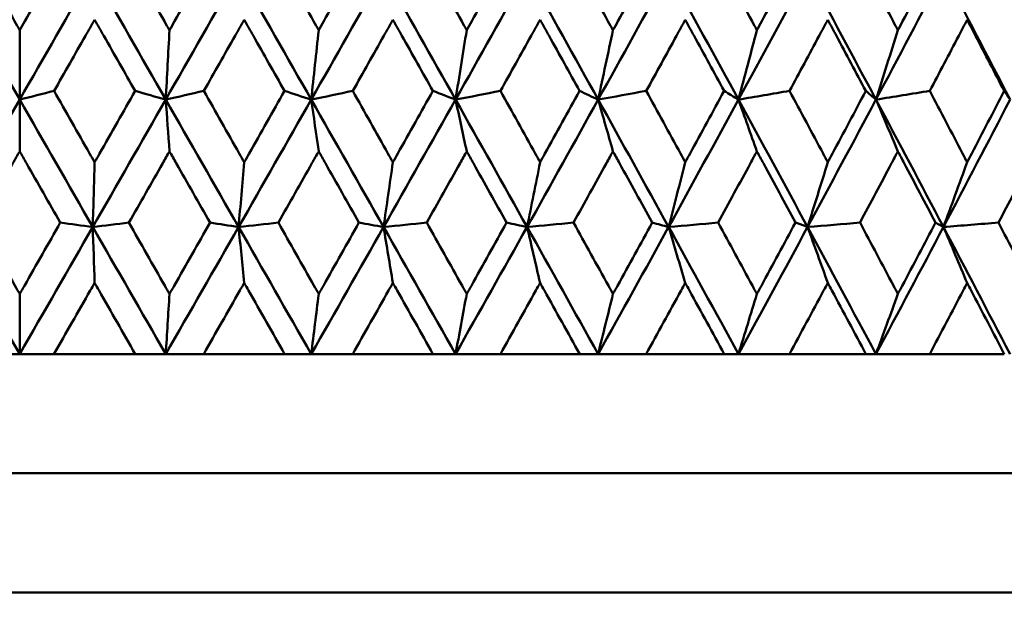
# Model space of a CAD drawing. Header units: millimetres. Extents: x 61 to 1929, y 482 to 2664.
# Tile 31 of 219: x 331 to 339, y 711 to 716. Entities that reach past the tile are written whole.
import ezdxf

# ---------------------------------------------------------------- set-up
doc = ezdxf.new("R2010")
doc.units = ezdxf.units.MM
doc.header["$LTSCALE"] = 10
doc.layers.add('Widoczne (ISO)', color=7, linetype='Continuous', lineweight=50)

msp = doc.modelspace()

# ---------------------------------------------------------------- linework, layer by layer
at = {"layer": 'Widoczne (ISO)'}
for p, q in [((330.7742, 716.0701), (330.7742, 715.4885)), ((330.7742, 715.0544), (330.7742, 715.4885)), ((337.3797, 714.4198), (337.2776, 714.4562)), ((330.7742, 713.8578), (330.7742, 713.3536)), ((330.7742, 713.3536), (330.4867, 713.3536)), ((331.0617, 713.3536), (330.7742, 713.3536)), ((331.0617, 713.3536), (331.743, 713.3536)), ((331.9986, 713.3536), (331.743, 713.3536)), ((332.3168, 713.3536), (331.9986, 713.3536)), ((332.3168, 713.3536), (332.9954, 713.3536)), ((333.2182, 713.3536), (332.9954, 713.3536)), ((333.5658, 713.3536), (333.2182, 713.3536)), ((333.5658, 713.3536), (334.2391, 713.3536)), ((334.4282, 713.3536), (334.2391, 713.3536)), ((334.8039, 713.3536), (334.4282, 713.3536)), ((334.8039, 713.3536), (335.4691, 713.3536)), ((335.6237, 713.3536), (335.4691, 713.3536)), ((336.026, 713.3536), (335.6237, 713.3536)), ((336.026, 713.3536), (336.6805, 713.3536)), ((336.8001, 713.3536), (336.6805, 713.3536)), ((337.2273, 713.3536), (336.8001, 713.3536)), ((337.2273, 713.3536), (337.8687, 713.3536)), ((337.9527, 713.3536), (337.8687, 713.3536)), ((338.4033, 713.3536), (337.9527, 713.3536)), ((338.4033, 713.3536), (339.0288, 713.3536)), ((348.7742, 712.3536), (312.7742, 712.3536)), ((349.7742, 711.3536), (311.7751, 711.3536))]:
    msp.add_line(p, q, dxfattribs=at)
msp.add_circle((330.7742, 751.3536), 50, dxfattribs=at)
for points, knots in [([(330.4355, 716.6681), (330.5341, 716.4941), (330.6326, 716.3201), (330.7455, 716.1208), (330.7599, 716.0954), (330.7742, 716.0701)], [0.01556037, 0.01556037, 0.01556037, 0.01556037, 0.07555527, 0.07555527, 0.08428623, 0.08428623, 0.08428623, 0.08428623]), ([(330.7742, 716.0701), (330.7885, 716.0954), (330.8029, 716.1207), (330.9158, 716.32), (331.0144, 716.4941), (331.1129, 716.6681)], [0.06686277, 0.06686277, 0.06686277, 0.06686277, 0.07557848, 0.07557848, 0.13558897, 0.13558897, 0.13558897, 0.13558897]), ([(331.6918, 716.6681), (331.7903, 716.4941), (331.8887, 716.3201), (332.0014, 716.1208), (332.0157, 716.0954), (332.03, 716.0701)], [0.01556037, 0.01556037, 0.01556037, 0.01556037, 0.07555527, 0.07555527, 0.08428623, 0.08428623, 0.08428623, 0.08428623]), ([(332.03, 716.0701), (332.0443, 716.0954), (332.0586, 716.1207), (332.1713, 716.32), (332.2696, 716.4941), (332.3679, 716.6681)], [0.06686277, 0.06686277, 0.06686277, 0.06686277, 0.07557848, 0.07557848, 0.13558897, 0.13558897, 0.13558897, 0.13558897]), ([(332.9445, 716.6681), (333.0425, 716.4941), (333.1404, 716.3201), (333.2524, 716.1208), (333.2667, 716.0954), (333.2809, 716.0701)], [0.01556037, 0.01556037, 0.01556037, 0.01556037, 0.07555527, 0.07555527, 0.08428623, 0.08428623, 0.08428623, 0.08428623]), ([(333.2809, 716.0701), (333.2951, 716.0954), (333.3093, 716.1207), (333.4213, 716.32), (333.519, 716.4941), (333.6165, 716.6681)], [0.06686277, 0.06686277, 0.06686277, 0.06686277, 0.07557848, 0.07557848, 0.13558897, 0.13558897, 0.13558897, 0.13558897]), ([(334.1886, 716.6681), (334.2857, 716.4941), (334.3827, 716.3201), (334.4937, 716.1208), (334.5078, 716.0954), (334.5219, 716.0701)], [0.01556037, 0.01556037, 0.01556037, 0.01556037, 0.07555527, 0.07555527, 0.08428623, 0.08428623, 0.08428623, 0.08428623]), ([(334.5219, 716.0701), (334.5359, 716.0954), (334.55, 716.1207), (334.6609, 716.32), (334.7575, 716.4941), (334.854, 716.6681)], [0.06686277, 0.06686277, 0.06686277, 0.06686277, 0.07557848, 0.07557848, 0.13558897, 0.13558897, 0.13558897, 0.13558897]), ([(335.4193, 716.6681), (335.5151, 716.4941), (335.6108, 716.3201), (335.7202, 716.1208), (335.7341, 716.0954), (335.748, 716.0701)], [0.01556037, 0.01556037, 0.01556037, 0.01556037, 0.07555527, 0.07555527, 0.08428623, 0.08428623, 0.08428623, 0.08428623]), ([(335.748, 716.0701), (335.7619, 716.0954), (335.7758, 716.1207), (335.8851, 716.32), (335.9803, 716.4941), (336.0754, 716.6681)], [0.06686277, 0.06686277, 0.06686277, 0.06686277, 0.07557848, 0.07557848, 0.13558897, 0.13558897, 0.13558897, 0.13558897]), ([(336.6316, 716.6681), (336.7258, 716.4941), (336.8198, 716.3201), (336.9273, 716.1208), (336.9409, 716.0954), (336.9546, 716.0701)], [0.01556037, 0.01556037, 0.01556037, 0.01556037, 0.07555527, 0.07555527, 0.08428623, 0.08428623, 0.08428623, 0.08428623]), ([(336.9546, 716.0701), (336.9682, 716.0954), (336.9818, 716.1207), (337.0891, 716.32), (337.1826, 716.4941), (337.2758, 716.6681)], [0.06686277, 0.06686277, 0.06686277, 0.06686277, 0.07557848, 0.07557848, 0.13558897, 0.13558897, 0.13558897, 0.13558897]), ([(337.8208, 716.6681), (337.913, 716.4941), (338.0049, 716.3201), (338.11, 716.1208), (338.1234, 716.0954), (338.1367, 716.0701)], [0.01556037, 0.01556037, 0.01556037, 0.01556037, 0.07555527, 0.07555527, 0.08428623, 0.08428623, 0.08428623, 0.08428623]), ([(338.1367, 716.0701), (338.15, 716.0954), (338.1633, 716.1207), (338.2683, 716.32), (338.3596, 716.4941), (338.4506, 716.6681)], [0.06686277, 0.06686277, 0.06686277, 0.06686277, 0.07557848, 0.07557848, 0.13558897, 0.13558897, 0.13558897, 0.13558897]), ([(338.9821, 716.6681), (339.072, 716.4941), (339.1616, 716.3201), (339.2638, 716.1208), (339.2768, 716.0954), (339.2898, 716.0701)], [0.01556037, 0.01556037, 0.01556037, 0.01556037, 0.07555527, 0.07555527, 0.08428623, 0.08428623, 0.08428623, 0.08428623]), ([(331.4024, 716.1589), (331.3768, 716.1138), (331.3512, 716.0687), (331.2379, 715.8695), (331.1503, 715.7154), (331.0626, 715.5613)], [0.04598621, 0.04598621, 0.04598621, 0.04598621, 0.06155279, 0.06155279, 0.11473062, 0.11473062, 0.11473062, 0.11473062]), ([(331.7421, 715.5613), (331.6545, 715.7154), (331.567, 715.8695), (331.4537, 716.0686), (331.4281, 716.1138), (331.4024, 716.1589)], [0.00838421, 0.00838421, 0.00838421, 0.00838421, 0.06155515, 0.06155515, 0.07712864, 0.07712864, 0.07712864, 0.07712864]), ([(332.6564, 716.1589), (332.6309, 716.1138), (332.6053, 716.0687), (332.4925, 715.8695), (332.4051, 715.7154), (332.3178, 715.5613)], [0.04598621, 0.04598621, 0.04598621, 0.04598621, 0.06155279, 0.06155279, 0.11473062, 0.11473062, 0.11473062, 0.11473062]), ([(332.9945, 715.5613), (332.9074, 715.7154), (332.8202, 715.8695), (332.7075, 716.0686), (332.6819, 716.1138), (332.6564, 716.1589)], [0.00838421, 0.00838421, 0.00838421, 0.00838421, 0.06155515, 0.06155515, 0.07712864, 0.07712864, 0.07712864, 0.07712864]), ([(333.9029, 716.1589), (333.8776, 716.1138), (333.8522, 716.0687), (333.7403, 715.8695), (333.6536, 715.7154), (333.5668, 715.5613)], [0.04598621, 0.04598621, 0.04598621, 0.04598621, 0.06155279, 0.06155279, 0.11473062, 0.11473062, 0.11473062, 0.11473062]), ([(334.2381, 715.5613), (334.1518, 715.7154), (334.0654, 715.8695), (333.9536, 716.0686), (333.9283, 716.1138), (333.9029, 716.1589)], [0.00838421, 0.00838421, 0.00838421, 0.00838421, 0.06155515, 0.06155515, 0.07712864, 0.07712864, 0.07712864, 0.07712864]), ([(335.1371, 716.1589), (335.1121, 716.1138), (335.087, 716.0687), (334.9764, 715.8695), (334.8906, 715.7154), (334.8048, 715.5613)], [0.04598621, 0.04598621, 0.04598621, 0.04598621, 0.06155279, 0.06155279, 0.11473062, 0.11473062, 0.11473062, 0.11473062]), ([(335.4681, 715.5613), (335.383, 715.7154), (335.2976, 715.8695), (335.1872, 716.0686), (335.1621, 716.1138), (335.1371, 716.1589)], [0.00838421, 0.00838421, 0.00838421, 0.00838421, 0.06155515, 0.06155515, 0.07712864, 0.07712864, 0.07712864, 0.07712864]), ([(336.354, 716.1589), (336.3294, 716.1138), (336.3048, 716.0687), (336.1959, 715.8695), (336.1114, 715.7154), (336.0269, 715.5613)], [0.04598621, 0.04598621, 0.04598621, 0.04598621, 0.06155279, 0.06155279, 0.11473062, 0.11473062, 0.11473062, 0.11473062]), ([(336.6796, 715.5613), (336.5959, 715.7154), (336.512, 715.8695), (336.4033, 716.0686), (336.3787, 716.1138), (336.354, 716.1589)], [0.00838421, 0.00838421, 0.00838421, 0.00838421, 0.06155515, 0.06155515, 0.07712864, 0.07712864, 0.07712864, 0.07712864]), ([(337.549, 716.1589), (337.5248, 716.1138), (337.5007, 716.0687), (337.394, 715.8695), (337.3112, 715.7154), (337.2282, 715.5613)], [0.04598621, 0.04598621, 0.04598621, 0.04598621, 0.06155279, 0.06155279, 0.11473062, 0.11473062, 0.11473062, 0.11473062]), ([(337.8678, 715.5613), (337.7858, 715.7154), (337.7037, 715.8695), (337.5973, 716.0686), (337.5731, 716.1138), (337.549, 716.1589)], [0.00838421, 0.00838421, 0.00838421, 0.00838421, 0.06155515, 0.06155515, 0.07712864, 0.07712864, 0.07712864, 0.07712864]), ([(338.7172, 716.1589), (338.6936, 716.1138), (338.6701, 716.0687), (338.5659, 715.8695), (338.4851, 715.7154), (338.4041, 715.5613)], [0.04598621, 0.04598621, 0.04598621, 0.04598621, 0.06155279, 0.06155279, 0.11473062, 0.11473062, 0.11473062, 0.11473062]), ([(339.028, 715.5613), (338.9481, 715.7154), (338.8681, 715.8695), (338.7643, 716.0686), (338.7407, 716.1138), (338.7172, 716.1589)], [0.00838421, 0.00838421, 0.00838421, 0.00838421, 0.06155515, 0.06155515, 0.07712864, 0.07712864, 0.07712864, 0.07712864]), ([(331.0626, 715.5613), (331.162, 715.3862), (331.2613, 715.2111), (331.3746, 715.0115), (331.3885, 714.987), (331.4024, 714.9625)], [0.01044349, 0.01044349, 0.01044349, 0.01044349, 0.07085106, 0.07085106, 0.07930241, 0.07930241, 0.07930241, 0.07930241]), ([(331.4024, 714.9625), (331.4163, 714.9869), (331.4302, 715.0114), (331.5435, 715.211), (331.6428, 715.3862), (331.7421, 715.5613)], [0.06241522, 0.06241522, 0.06241522, 0.06241522, 0.0708546, 0.0708546, 0.13127416, 0.13127416, 0.13127416, 0.13127416]), ([(332.3178, 715.5613), (332.4168, 715.3862), (332.5158, 715.2111), (332.6287, 715.0115), (332.6425, 714.987), (332.6564, 714.9625)], [0.01044349, 0.01044349, 0.01044349, 0.01044349, 0.07085106, 0.07085106, 0.07930241, 0.07930241, 0.07930241, 0.07930241]), ([(332.6564, 714.9625), (332.6702, 714.9869), (332.6841, 715.0114), (332.7969, 715.211), (332.8957, 715.3862), (332.9945, 715.5613)], [0.06241522, 0.06241522, 0.06241522, 0.06241522, 0.0708546, 0.0708546, 0.13127416, 0.13127416, 0.13127416, 0.13127416]), ([(333.5668, 715.5613), (333.6651, 715.3862), (333.7635, 715.2111), (333.8754, 715.0115), (333.8892, 714.987), (333.9029, 714.9625)], [0.01044349, 0.01044349, 0.01044349, 0.01044349, 0.07085106, 0.07085106, 0.07930241, 0.07930241, 0.07930241, 0.07930241]), ([(333.9029, 714.9625), (333.9166, 714.9869), (333.9304, 715.0114), (334.0423, 715.211), (334.1403, 715.3862), (334.2381, 715.5613)], [0.06241522, 0.06241522, 0.06241522, 0.06241522, 0.0708546, 0.0708546, 0.13127416, 0.13127416, 0.13127416, 0.13127416]), ([(334.8048, 715.5613), (334.9021, 715.3862), (334.9993, 715.2111), (335.1099, 715.0115), (335.1235, 714.987), (335.1371, 714.9625)], [0.01044349, 0.01044349, 0.01044349, 0.01044349, 0.07085106, 0.07085106, 0.07930241, 0.07930241, 0.07930241, 0.07930241]), ([(335.1371, 714.9625), (335.1507, 714.9869), (335.1642, 715.0114), (335.2748, 715.211), (335.3716, 715.3862), (335.4681, 715.5613)], [0.06241522, 0.06241522, 0.06241522, 0.06241522, 0.0708546, 0.0708546, 0.13127416, 0.13127416, 0.13127416, 0.13127416]), ([(336.0269, 715.5613), (336.1227, 715.3862), (336.2184, 715.2111), (336.3273, 715.0115), (336.3407, 714.987), (336.354, 714.9625)], [0.01044349, 0.01044349, 0.01044349, 0.01044349, 0.07085106, 0.07085106, 0.07930241, 0.07930241, 0.07930241, 0.07930241]), ([(336.354, 714.9625), (336.3674, 714.9869), (336.3807, 715.0114), (336.4895, 715.211), (336.5847, 715.3862), (336.6796, 715.5613)], [0.06241522, 0.06241522, 0.06241522, 0.06241522, 0.0708546, 0.0708546, 0.13127416, 0.13127416, 0.13127416, 0.13127416]), ([(337.2282, 715.5613), (337.3223, 715.3862), (337.4161, 715.2111), (337.5228, 715.0115), (337.5359, 714.987), (337.549, 714.9625)], [0.01044349, 0.01044349, 0.01044349, 0.01044349, 0.07085106, 0.07085106, 0.07930241, 0.07930241, 0.07930241, 0.07930241]), ([(337.549, 714.9625), (337.5621, 714.9869), (337.5751, 715.0114), (337.6817, 715.211), (337.7749, 715.3862), (337.8678, 715.5613)], [0.06241522, 0.06241522, 0.06241522, 0.06241522, 0.0708546, 0.0708546, 0.13127416, 0.13127416, 0.13127416, 0.13127416]), ([(338.4041, 715.5613), (338.4959, 715.3862), (338.5875, 715.2111), (338.6916, 715.0115), (338.7044, 714.987), (338.7172, 714.9625)], [0.01044349, 0.01044349, 0.01044349, 0.01044349, 0.07085106, 0.07085106, 0.07930241, 0.07930241, 0.07930241, 0.07930241]), ([(338.7172, 714.9625), (338.7299, 714.9869), (338.7427, 715.0114), (338.8466, 715.211), (338.9374, 715.3862), (339.028, 715.5613)], [0.06241522, 0.06241522, 0.06241522, 0.06241522, 0.0708546, 0.0708546, 0.13127416, 0.13127416, 0.13127416, 0.13127416]), ([(330.7742, 715.0544), (330.7552, 715.021), (330.7362, 714.9875), (330.6227, 714.7881), (330.5282, 714.6221), (330.4337, 714.4562)], [0.04993807, 0.04993807, 0.04993807, 0.04993807, 0.0614821, 0.0614821, 0.11877783, 0.11877783, 0.11877783, 0.11877783]), ([(331.1148, 714.4562), (331.0203, 714.6221), (330.9258, 714.7881), (330.8123, 714.9875), (330.7933, 715.021), (330.7742, 715.0544)], [0.00418374, 0.00418374, 0.00418374, 0.00418374, 0.06147247, 0.06147247, 0.07302352, 0.07302352, 0.07302352, 0.07302352]), ([(332.03, 715.0544), (332.011, 715.021), (331.992, 714.9875), (331.8787, 714.7881), (331.7844, 714.6221), (331.69, 714.4562)], [0.04993807, 0.04993807, 0.04993807, 0.04993807, 0.0614821, 0.0614821, 0.11877783, 0.11877783, 0.11877783, 0.11877783]), ([(332.3698, 714.4562), (332.2756, 714.6221), (332.1813, 714.7881), (332.0681, 714.9875), (332.049, 715.021), (332.03, 715.0544)], [0.00418374, 0.00418374, 0.00418374, 0.00418374, 0.06147247, 0.06147247, 0.07302352, 0.07302352, 0.07302352, 0.07302352]), ([(333.2809, 715.0544), (333.262, 715.021), (333.2431, 714.9875), (333.1305, 714.7881), (333.0366, 714.6221), (332.9426, 714.4562)], [0.04993807, 0.04993807, 0.04993807, 0.04993807, 0.0614821, 0.0614821, 0.11877783, 0.11877783, 0.11877783, 0.11877783]), ([(333.6184, 714.4562), (333.5249, 714.6221), (333.4313, 714.7881), (333.3187, 714.9875), (333.2998, 715.021), (333.2809, 715.0544)], [0.00418374, 0.00418374, 0.00418374, 0.00418374, 0.06147247, 0.06147247, 0.07302352, 0.07302352, 0.07302352, 0.07302352]), ([(334.5219, 715.0544), (334.5032, 715.021), (334.4845, 714.9875), (334.3729, 714.7881), (334.2799, 714.6221), (334.1868, 714.4562)], [0.04993807, 0.04993807, 0.04993807, 0.04993807, 0.0614821, 0.0614821, 0.11877783, 0.11877783, 0.11877783, 0.11877783]), ([(334.8559, 714.4562), (334.7633, 714.6221), (334.6707, 714.7881), (334.5593, 714.9875), (334.5406, 715.021), (334.5219, 715.0544)], [0.00418374, 0.00418374, 0.00418374, 0.00418374, 0.06147247, 0.06147247, 0.07302352, 0.07302352, 0.07302352, 0.07302352]), ([(335.748, 715.0544), (335.7296, 715.021), (335.7111, 714.9875), (335.6011, 714.7881), (335.5094, 714.6221), (335.4174, 714.4562)], [0.04993807, 0.04993807, 0.04993807, 0.04993807, 0.0614821, 0.0614821, 0.11877783, 0.11877783, 0.11877783, 0.11877783]), ([(336.0772, 714.4562), (335.9861, 714.6221), (335.8948, 714.7881), (335.7849, 714.9875), (335.7665, 715.021), (335.748, 715.0544)], [0.00418374, 0.00418374, 0.00418374, 0.00418374, 0.06147247, 0.06147247, 0.07302352, 0.07302352, 0.07302352, 0.07302352]), ([(336.9546, 715.0544), (336.9365, 715.021), (336.9184, 714.9875), (336.8103, 714.7881), (336.7201, 714.6221), (336.6298, 714.4562)], [0.04993807, 0.04993807, 0.04993807, 0.04993807, 0.0614821, 0.0614821, 0.11877783, 0.11877783, 0.11877783, 0.11877783]), ([(337.2776, 714.4562), (337.1882, 714.6221), (337.0986, 714.7881), (336.9908, 714.9875), (336.9727, 715.021), (336.9546, 715.0544)], [0.00418374, 0.00418374, 0.00418374, 0.00418374, 0.06147247, 0.06147247, 0.07302352, 0.07302352, 0.07302352, 0.07302352]), ([(338.1367, 715.0544), (338.119, 715.021), (338.1013, 714.9875), (337.9957, 714.7881), (337.9075, 714.6221), (337.819, 714.4562)], [0.04993807, 0.04993807, 0.04993807, 0.04993807, 0.0614821, 0.0614821, 0.11877783, 0.11877783, 0.11877783, 0.11877783]), ([(338.4523, 714.4562), (338.365, 714.6221), (338.2775, 714.7881), (338.1721, 714.9875), (338.1544, 715.021), (338.1367, 715.0544)], [0.00418374, 0.00418374, 0.00418374, 0.00418374, 0.06147247, 0.06147247, 0.07302352, 0.07302352, 0.07302352, 0.07302352]), ([(339.2898, 715.0544), (339.2726, 715.021), (339.2554, 714.9875), (339.1525, 714.7881), (339.0666, 714.6221), (338.9804, 714.4562)], [0.04993807, 0.04993807, 0.04993807, 0.04993807, 0.0614821, 0.0614821, 0.11877783, 0.11877783, 0.11877783, 0.11877783]), ([(330.4337, 714.4562), (330.5339, 714.2799), (330.6342, 714.1037), (330.7478, 713.9043), (330.761, 713.881), (330.7742, 713.8578)], [0.00523804, 0.00523804, 0.00523804, 0.00523804, 0.06606705, 0.06606705, 0.07409033, 0.07409033, 0.07409033, 0.07409033]), ([(330.7742, 713.8578), (330.7875, 713.881), (330.8007, 713.9042), (330.9143, 714.1036), (331.0146, 714.2799), (331.1148, 714.4562)], [0.05804162, 0.05804162, 0.05804162, 0.05804162, 0.06605559, 0.06605559, 0.12689392, 0.12689392, 0.12689392, 0.12689392]), ([(331.69, 714.4562), (331.7901, 714.2799), (331.8902, 714.1037), (332.0036, 713.9043), (332.0168, 713.881), (332.03, 713.8578)], [0.00523804, 0.00523804, 0.00523804, 0.00523804, 0.06606705, 0.06606705, 0.07409033, 0.07409033, 0.07409033, 0.07409033]), ([(332.03, 713.8578), (332.0432, 713.881), (332.0564, 713.9042), (332.1698, 714.1036), (332.2698, 714.2799), (332.3698, 714.4562)], [0.05804162, 0.05804162, 0.05804162, 0.05804162, 0.06605559, 0.06605559, 0.12689392, 0.12689392, 0.12689392, 0.12689392]), ([(332.9426, 714.4562), (333.0423, 714.2799), (333.1419, 714.1037), (333.2546, 713.9043), (333.2678, 713.881), (333.2809, 713.8578)], [0.00523804, 0.00523804, 0.00523804, 0.00523804, 0.06606705, 0.06606705, 0.07409033, 0.07409033, 0.07409033, 0.07409033]), ([(333.2809, 713.8578), (333.294, 713.881), (333.3071, 713.9042), (333.4198, 714.1036), (333.5192, 714.2799), (333.6184, 714.4562)], [0.05804162, 0.05804162, 0.05804162, 0.05804162, 0.06605559, 0.06605559, 0.12689392, 0.12689392, 0.12689392, 0.12689392]), ([(334.1868, 714.4562), (334.2855, 714.2799), (334.3842, 714.1037), (334.4958, 713.9043), (334.5088, 713.881), (334.5219, 713.8578)], [0.00523804, 0.00523804, 0.00523804, 0.00523804, 0.06606705, 0.06606705, 0.07409033, 0.07409033, 0.07409033, 0.07409033]), ([(334.5219, 713.8578), (334.5348, 713.881), (334.5478, 713.9042), (334.6594, 714.1036), (334.7577, 714.2799), (334.8559, 714.4562)], [0.05804162, 0.05804162, 0.05804162, 0.05804162, 0.06605559, 0.06605559, 0.12689392, 0.12689392, 0.12689392, 0.12689392]), ([(335.4174, 714.4562), (335.5149, 714.2799), (335.6123, 714.1037), (335.7224, 713.9043), (335.7352, 713.881), (335.748, 713.8578)], [0.00523804, 0.00523804, 0.00523804, 0.00523804, 0.06606705, 0.06606705, 0.07409033, 0.07409033, 0.07409033, 0.07409033]), ([(335.748, 713.8578), (335.7608, 713.881), (335.7736, 713.9042), (335.8836, 714.1036), (335.9805, 714.2799), (336.0772, 714.4562)], [0.05804162, 0.05804162, 0.05804162, 0.05804162, 0.06605559, 0.06605559, 0.12689392, 0.12689392, 0.12689392, 0.12689392]), ([(336.6298, 714.4562), (336.7256, 714.2799), (336.8213, 714.1037), (336.9294, 713.9043), (336.942, 713.881), (336.9546, 713.8578)], [0.00523804, 0.00523804, 0.00523804, 0.00523804, 0.06606705, 0.06606705, 0.07409033, 0.07409033, 0.07409033, 0.07409033]), ([(336.9546, 713.8578), (336.9671, 713.881), (336.9797, 713.9042), (337.0877, 714.1036), (337.1828, 714.2799), (337.2776, 714.4562)], [0.05804162, 0.05804162, 0.05804162, 0.05804162, 0.06605559, 0.06605559, 0.12689392, 0.12689392, 0.12689392, 0.12689392]), ([(337.819, 714.4562), (337.9128, 714.2799), (338.0064, 714.1037), (338.1121, 713.9043), (338.1244, 713.881), (338.1367, 713.8578)], [0.00523804, 0.00523804, 0.00523804, 0.00523804, 0.06606705, 0.06606705, 0.07409033, 0.07409033, 0.07409033, 0.07409033]), ([(338.1367, 713.8578), (338.149, 713.881), (338.1613, 713.9042), (338.2668, 714.1036), (338.3597, 714.2799), (338.4523, 714.4562)], [0.05804162, 0.05804162, 0.05804162, 0.05804162, 0.06605559, 0.06605559, 0.12689392, 0.12689392, 0.12689392, 0.12689392]), ([(338.9804, 714.4562), (339.0718, 714.2799), (339.163, 714.1037), (339.2659, 713.9043), (339.2778, 713.881), (339.2898, 713.8578)], [0.00523804, 0.00523804, 0.00523804, 0.00523804, 0.06606705, 0.06606705, 0.07409033, 0.07409033, 0.07409033, 0.07409033]), ([(331.4024, 713.9512), (331.3902, 713.9296), (331.3779, 713.9081), (331.2644, 713.7089), (331.1631, 713.5312), (331.0617, 713.3536)], [0.05393723, 0.05393723, 0.05393723, 0.05393723, 0.06137399, 0.06137399, 0.12273355, 0.12273355, 0.12273355, 0.12273355]), ([(331.743, 713.3536), (331.6418, 713.5312), (331.5405, 713.7088), (331.427, 713.9081), (331.4147, 713.9296), (331.4024, 713.9512)], [0, 0, 0, 0, 0.06135239, 0.06135239, 0.06879633, 0.06879633, 0.06879633, 0.06879633]), ([(332.6564, 713.9512), (332.6442, 713.9296), (332.6319, 713.9081), (332.5189, 713.7089), (332.4179, 713.5312), (332.3168, 713.3536)], [0.05393723, 0.05393723, 0.05393723, 0.05393723, 0.06137399, 0.06137399, 0.12273355, 0.12273355, 0.12273355, 0.12273355]), ([(332.9954, 713.3536), (332.8947, 713.5312), (332.7939, 713.7088), (332.6809, 713.9081), (332.6686, 713.9296), (332.6564, 713.9512)], [0, 0, 0, 0, 0.06135239, 0.06135239, 0.06879633, 0.06879633, 0.06879633, 0.06879633]), ([(333.9029, 713.9512), (333.8908, 713.9296), (333.8787, 713.9081), (333.7665, 713.7089), (333.6662, 713.5312), (333.5658, 713.3536)], [0.05393723, 0.05393723, 0.05393723, 0.05393723, 0.06137399, 0.06137399, 0.12273355, 0.12273355, 0.12273355, 0.12273355]), ([(334.2391, 713.3536), (334.1392, 713.5312), (334.0393, 713.7088), (333.9272, 713.9081), (333.9151, 713.9296), (333.9029, 713.9512)], [0, 0, 0, 0, 0.06135239, 0.06135239, 0.06879633, 0.06879633, 0.06879633, 0.06879633]), ([(335.1371, 713.9512), (335.1251, 713.9296), (335.1131, 713.9081), (335.0022, 713.7089), (334.9032, 713.5312), (334.8039, 713.3536)], [0.05393723, 0.05393723, 0.05393723, 0.05393723, 0.06137399, 0.06137399, 0.12273355, 0.12273355, 0.12273355, 0.12273355]), ([(335.4691, 713.3536), (335.3705, 713.5312), (335.2719, 713.7088), (335.1611, 713.9081), (335.1491, 713.9296), (335.1371, 713.9512)], [0, 0, 0, 0, 0.06135239, 0.06135239, 0.06879633, 0.06879633, 0.06879633, 0.06879633]), ([(336.354, 713.9512), (336.3423, 713.9296), (336.3305, 713.9081), (336.2214, 713.7089), (336.1238, 713.5312), (336.026, 713.3536)], [0.05393723, 0.05393723, 0.05393723, 0.05393723, 0.06137399, 0.06137399, 0.12273355, 0.12273355, 0.12273355, 0.12273355]), ([(336.6805, 713.3536), (336.5837, 713.5312), (336.4866, 713.7088), (336.3776, 713.9081), (336.3658, 713.9296), (336.354, 713.9512)], [0, 0, 0, 0, 0.06135239, 0.06135239, 0.06879633, 0.06879633, 0.06879633, 0.06879633]), ([(337.549, 713.9512), (337.5374, 713.9296), (337.5259, 713.9081), (337.419, 713.7089), (337.3233, 713.5312), (337.2273, 713.3536)], [0.05393723, 0.05393723, 0.05393723, 0.05393723, 0.06137399, 0.06137399, 0.12273355, 0.12273355, 0.12273355, 0.12273355]), ([(337.8687, 713.3536), (337.7739, 713.5312), (337.6789, 713.7088), (337.5721, 713.9081), (337.5605, 713.9296), (337.549, 713.9512)], [0, 0, 0, 0, 0.06135239, 0.06135239, 0.06879633, 0.06879633, 0.06879633, 0.06879633]), ([(338.7172, 713.9512), (338.7059, 713.9296), (338.6946, 713.9081), (338.5903, 713.7089), (338.497, 713.5312), (338.4033, 713.3536)], [0.05393723, 0.05393723, 0.05393723, 0.05393723, 0.06137399, 0.06137399, 0.12273355, 0.12273355, 0.12273355, 0.12273355]), ([(339.0288, 713.3536), (338.9365, 713.5312), (338.8439, 713.7088), (338.7397, 713.9081), (338.7285, 713.9296), (338.7172, 713.9512)], [0, 0, 0, 0, 0.06135239, 0.06135239, 0.06879633, 0.06879633, 0.06879633, 0.06879633])]:
    msp.add_open_spline(points, degree=3, knots=knots, dxfattribs=at)
for points in [[(330.7742, 715.4885), (330.5699, 715.8452), (330.3657, 716.2019), (330.1616, 716.5586)], [(330.7742, 715.4885), (330.9785, 715.8452), (331.1828, 716.2019), (331.3868, 716.5586)], [(331.9987, 715.4885), (331.7948, 715.8452), (331.5908, 716.2019), (331.3868, 716.5586)], [(331.9987, 715.4885), (332.2026, 715.8452), (332.4063, 716.2019), (332.6095, 716.5586)], [(333.2183, 715.4885), (333.0157, 715.8452), (332.8127, 716.2019), (332.6095, 716.5586)], [(333.2183, 715.4885), (333.4211, 715.8452), (333.6234, 716.2019), (333.825, 716.5586)], [(334.4283, 715.4885), (334.2277, 715.8452), (334.0266, 716.2019), (333.825, 716.5586)], [(334.4283, 715.4885), (334.6291, 715.8452), (334.8292, 716.2019), (335.0285, 716.5586)], [(335.6239, 715.4885), (335.4261, 715.8452), (335.2276, 716.2019), (335.0285, 716.5586)], [(335.6239, 715.4885), (335.8219, 715.8452), (336.019, 716.2019), (336.2152, 716.5586)], [(336.8004, 715.4885), (336.6061, 715.8452), (336.411, 716.2019), (336.2152, 716.5586)], [(336.8004, 715.4885), (336.9948, 715.8452), (337.1881, 716.2019), (337.3803, 716.5586)], [(337.953, 715.4885), (337.7632, 715.8452), (337.5722, 716.2019), (337.3803, 716.5586)], [(337.953, 715.4885), (338.1431, 715.8452), (338.3319, 716.2019), (338.5195, 716.5586)], [(339.0773, 715.4885), (338.8926, 715.8452), (338.7066, 716.2019), (338.5195, 716.5586)], [(332.03, 716.0701), (332.0196, 715.8758), (332.0092, 715.6819), (331.9987, 715.4885)], [(333.2809, 716.0701), (333.2601, 715.8758), (333.2393, 715.6819), (333.2183, 715.4885)], [(334.5219, 716.0701), (334.4908, 715.8758), (334.4596, 715.6819), (334.4283, 715.4885)], [(335.748, 716.0701), (335.7068, 715.8758), (335.6654, 715.6819), (335.6239, 715.4885)], [(336.9546, 716.0701), (336.9033, 715.8758), (336.8519, 715.6819), (336.8004, 715.4885)], [(338.1367, 716.0701), (338.0757, 715.8758), (338.0145, 715.6819), (337.953, 715.4885)], [(330.7742, 715.4885), (330.8704, 715.5128), (330.9665, 715.537), (331.0626, 715.5613)], [(331.9987, 715.4885), (331.9132, 715.5128), (331.8276, 715.537), (331.7421, 715.5613)], [(331.9987, 715.4885), (332.105, 715.5128), (332.2114, 715.537), (332.3178, 715.5613)], [(333.2183, 715.4885), (333.1437, 715.5128), (333.0691, 715.537), (332.9945, 715.5613)], [(333.2183, 715.4885), (333.3345, 715.5128), (333.4506, 715.537), (333.5668, 715.5613)], [(334.4283, 715.4885), (334.365, 715.5128), (334.3016, 715.537), (334.2381, 715.5613)], [(334.4283, 715.4885), (334.5538, 715.5128), (334.6793, 715.537), (334.8048, 715.5613)], [(335.6239, 715.4885), (335.572, 715.5128), (335.5201, 715.537), (335.4681, 715.5613)], [(335.6239, 715.4885), (335.7582, 715.5128), (335.8925, 715.537), (336.0269, 715.5613)], [(336.8004, 715.4885), (336.7601, 715.5128), (336.7199, 715.537), (336.6796, 715.5613)], [(336.8004, 715.4885), (336.943, 715.5128), (337.0856, 715.537), (337.2282, 715.5613)], [(337.953, 715.4885), (337.9246, 715.5128), (337.8962, 715.537), (337.8678, 715.5613)], [(337.953, 715.4885), (338.1034, 715.5128), (338.2537, 715.537), (338.4041, 715.5613)], [(339.0773, 715.4885), (339.0609, 715.5128), (339.0444, 715.537), (339.028, 715.5613)], [(330.1617, 714.4198), (330.3659, 714.7759), (330.5701, 715.1322), (330.7742, 715.4885)], [(331.3867, 714.4198), (331.1825, 714.7759), (330.9783, 715.1322), (330.7742, 715.4885)], [(331.3867, 714.4198), (331.591, 714.7759), (331.795, 715.1322), (331.9987, 715.4885)], [(332.03, 715.0544), (332.0196, 715.1993), (332.0092, 715.344), (331.9987, 715.4885)], [(332.6094, 714.4198), (332.4059, 714.7759), (332.2024, 715.1322), (331.9987, 715.4885)], [(332.6094, 714.4198), (332.8128, 714.7759), (333.0158, 715.1322), (333.2183, 715.4885)], [(333.2809, 715.0544), (333.2601, 715.1993), (333.2392, 715.344), (333.2183, 715.4885)], [(333.8247, 714.4198), (333.6229, 714.7759), (333.4208, 715.1322), (333.2183, 715.4885)], [(333.8247, 714.4198), (334.0266, 714.7759), (334.2278, 715.1322), (334.4283, 715.4885)], [(334.5219, 715.0544), (334.4907, 715.1993), (334.4595, 715.344), (334.4283, 715.4885)], [(335.0281, 714.4198), (334.8287, 714.7759), (334.6288, 715.1322), (334.4283, 715.4885)], [(335.0281, 714.4198), (335.2275, 714.7759), (335.4262, 715.1322), (335.6239, 715.4885)], [(335.748, 715.0544), (335.7067, 715.1993), (335.6653, 715.344), (335.6239, 715.4885)], [(336.2146, 714.4198), (336.0184, 714.7759), (335.8215, 715.1322), (335.6239, 715.4885)], [(336.2146, 714.4198), (336.4109, 714.7759), (336.6062, 715.1322), (336.8004, 715.4885)], [(336.9546, 715.0544), (336.9032, 715.1993), (336.8518, 715.344), (336.8004, 715.4885)], [(337.3797, 714.4198), (337.1875, 714.7759), (336.9944, 715.1322), (336.8004, 715.4885)], [(337.3797, 714.4198), (337.572, 714.7759), (337.7631, 715.1322), (337.953, 715.4885)], [(338.1367, 715.0544), (338.0756, 715.1993), (338.0143, 715.344), (337.953, 715.4885)], [(338.5187, 714.4198), (338.3312, 714.7759), (338.1427, 715.1322), (337.953, 715.4885)], [(338.5187, 714.4198), (338.7063, 714.7759), (338.8925, 715.1322), (339.0773, 715.4885)], [(331.4024, 714.9625), (331.3972, 714.7811), (331.392, 714.6003), (331.3867, 714.4198)], [(332.6564, 714.9625), (332.6408, 714.7811), (332.6251, 714.6003), (332.6094, 714.4198)], [(333.9029, 714.9625), (333.8769, 714.7811), (333.8509, 714.6003), (333.8247, 714.4198)], [(335.1371, 714.9625), (335.1009, 714.7811), (335.0645, 714.6003), (335.0281, 714.4198)], [(336.354, 714.9625), (336.3077, 714.7811), (336.2612, 714.6003), (336.2146, 714.4198)], [(337.549, 714.9625), (337.4927, 714.7811), (337.4363, 714.6003), (337.3797, 714.4198)], [(338.7172, 714.9625), (338.6512, 714.7811), (338.5851, 714.6003), (338.5187, 714.4198)], [(331.3867, 714.4198), (331.2961, 714.4319), (331.2055, 714.4441), (331.1148, 714.4562)], [(331.3867, 714.4198), (331.4878, 714.4319), (331.5889, 714.4441), (331.69, 714.4562)], [(332.6094, 714.4198), (332.5295, 714.4319), (332.4496, 714.4441), (332.3698, 714.4562)], [(332.6094, 714.4198), (332.7205, 714.4319), (332.8315, 714.4441), (332.9426, 714.4562)], [(333.8247, 714.4198), (333.756, 714.4319), (333.6872, 714.4441), (333.6184, 714.4562)], [(333.8247, 714.4198), (333.9454, 714.4319), (334.0661, 714.4441), (334.1868, 714.4562)], [(335.0281, 714.4198), (334.9707, 714.4319), (334.9133, 714.4441), (334.8559, 714.4562)], [(335.0281, 714.4198), (335.1579, 714.4319), (335.2876, 714.4441), (335.4174, 714.4562)], [(336.2146, 714.4198), (336.1688, 714.4319), (336.123, 714.4441), (336.0772, 714.4562)], [(336.2146, 714.4198), (336.353, 714.4319), (336.4914, 714.4441), (336.6298, 714.4562)], [(337.3797, 714.4198), (337.5261, 714.4319), (337.6726, 714.4441), (337.819, 714.4562)], [(338.5187, 714.4198), (338.4966, 714.4319), (338.4744, 714.4441), (338.4523, 714.4562)], [(338.5187, 714.4198), (338.6726, 714.4319), (338.8265, 714.4441), (338.9804, 714.4562)], [(330.7742, 713.3536), (330.5699, 713.7088), (330.3657, 714.0642), (330.1617, 714.4198)], [(330.7742, 713.3536), (330.9786, 713.7088), (331.1828, 714.0642), (331.3867, 714.4198)], [(331.9986, 713.3536), (331.7947, 713.7088), (331.5907, 714.0642), (331.3867, 714.4198)], [(331.4024, 713.9512), (331.3972, 714.1077), (331.392, 714.2639), (331.3867, 714.4198)], [(331.9986, 713.3536), (332.2026, 713.7088), (332.4062, 714.0642), (332.6094, 714.4198)], [(333.2182, 713.3536), (333.0155, 713.7088), (332.8125, 714.0642), (332.6094, 714.4198)], [(332.6564, 713.9512), (332.6407, 714.1077), (332.6251, 714.2639), (332.6094, 714.4198)], [(333.2182, 713.3536), (333.421, 713.7088), (333.6232, 714.0642), (333.8247, 714.4198)], [(334.4282, 713.3536), (334.2274, 713.7088), (334.0263, 714.0642), (333.8247, 714.4198)], [(333.9029, 713.9512), (333.8769, 714.1077), (333.8508, 714.2639), (333.8247, 714.4198)], [(334.4282, 713.3536), (334.6289, 713.7088), (334.8289, 714.0642), (335.0281, 714.4198)], [(335.6237, 713.3536), (335.4257, 713.7088), (335.2272, 714.0642), (335.0281, 714.4198)], [(335.1371, 713.9512), (335.1008, 714.1077), (335.0645, 714.2639), (335.0281, 714.4198)], [(335.6237, 713.3536), (335.8216, 713.7088), (336.0186, 714.0642), (336.2146, 714.4198)], [(336.8001, 713.3536), (336.6057, 713.7088), (336.4105, 714.0642), (336.2146, 714.4198)], [(336.354, 713.9512), (336.3076, 714.1077), (336.2612, 714.2639), (336.2146, 714.4198)], [(336.8001, 713.3536), (336.9944, 713.7088), (337.1876, 714.0642), (337.3797, 714.4198)], [(337.9527, 713.3536), (337.7627, 713.7088), (337.5716, 714.0642), (337.3797, 714.4198)], [(337.549, 713.9512), (337.4926, 714.1077), (337.4362, 714.2639), (337.3797, 714.4198)], [(337.9527, 713.3536), (338.1427, 713.7088), (338.3314, 714.0642), (338.5187, 714.4198)], [(339.0769, 713.3536), (338.892, 713.7088), (338.7059, 714.0642), (338.5187, 714.4198)], [(338.7172, 713.9512), (338.6511, 714.1077), (338.585, 714.2639), (338.5187, 714.4198)], [(332.03, 713.8578), (332.0196, 713.6893), (332.0091, 713.5212), (331.9986, 713.3536)], [(333.2809, 713.8578), (333.2601, 713.6893), (333.2392, 713.5212), (333.2182, 713.3536)], [(334.5219, 713.8578), (334.4907, 713.6893), (334.4595, 713.5212), (334.4282, 713.3536)], [(335.748, 713.8578), (335.7067, 713.6893), (335.6652, 713.5212), (335.6237, 713.3536)], [(336.9546, 713.8578), (336.9032, 713.6893), (336.8517, 713.5212), (336.8001, 713.3536)], [(338.1367, 713.8578), (338.0755, 713.6893), (338.0142, 713.5212), (337.9527, 713.3536)]]:
    msp.add_open_spline(points, degree=3, dxfattribs=at)

doc.saveas('drawing.dxf')
